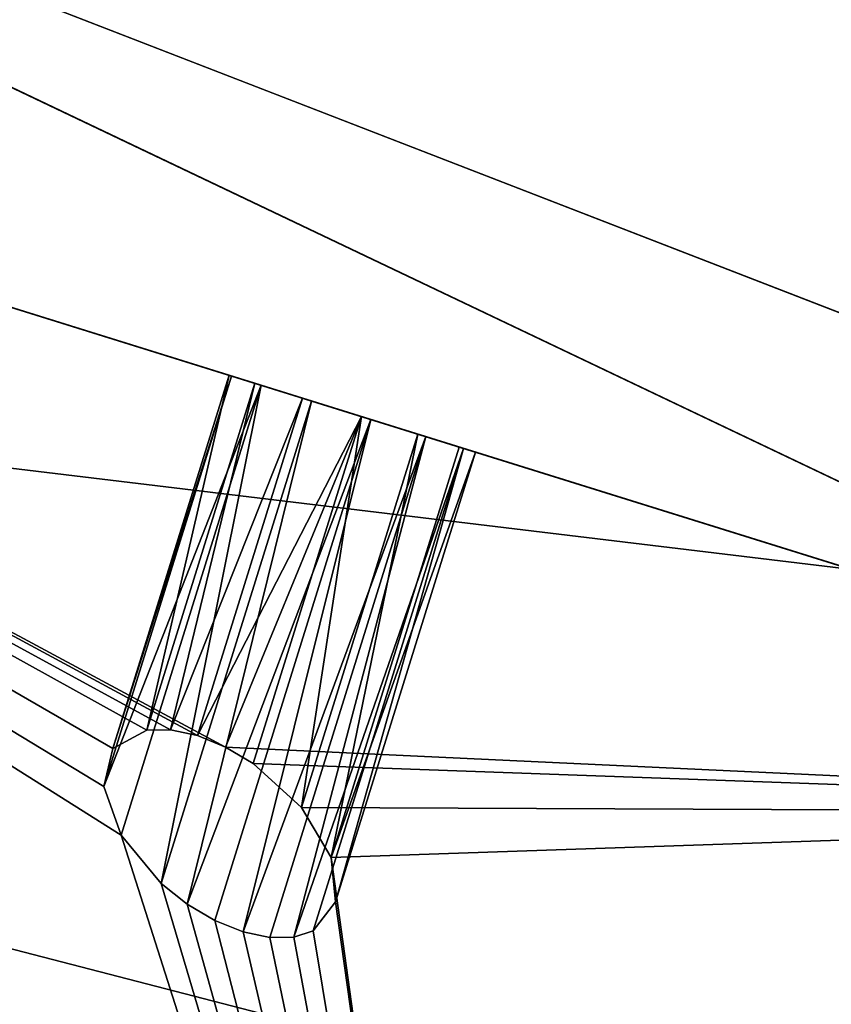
# Model space of a CAD drawing. Extents: x 5.2 to 19.2, y -23 to 23.
# Tile 150 of 256: x 9.497 to 9.681, y -22.318 to -22.095. Entities that reach past the tile are written whole.
import ezdxf

# ---------------------------------------------------------------- set-up
doc = ezdxf.new("R2010")
doc.units = 0
doc.header["$MEASUREMENT"] = 0
doc.layers.get('0').update_dxf_attribs({"linetype": 'CONTINUOUS'})

# ---------------------------------------------------------------- blocks, each defined once
blk = doc.blocks.new('LUXORA_OVAL_LED_37W_STL')
at = {"color": 0}
for p, q in [((9.73743, -22.22571, 4.45113), (8.34846, -21.56451, 0.82709)), ((9.73743, -22.22571, 4.45113), (8.34846, -21.56451, 0.82709)), ((9.0029, -21.87605, 0.51943), (10.39186, -22.53725, 4.14347)), ((9.0029, -21.87605, 0.51943), (10.39186, -22.53725, 4.14347)), ((9.26427, -21.99931, 4.18098), (10.40918, -22.44286, 4.18098)), ((10.40918, -22.44286, 4.14161), (9.26427, -21.99931, 4.14161)), ((10.40918, -22.44286, 4.14161), (9.26427, -21.99931, 4.14161)), ((9.26427, -21.99931, 4.18098), (10.40918, -22.44286, 4.18098)), ((9.26427, -21.99931, 0.83452), (10.40918, -22.44286, 0.83452)), ((10.40918, -22.44286, 0.79515), (9.26427, -21.99931, 0.79515)), ((10.40918, -22.44286, 0.79515), (9.26427, -21.99931, 0.79515)), ((9.26427, -21.99931, 0.83452), (10.40918, -22.44286, 0.83452)), ((10.63887, -22.51659, 4.45113), (9.17021, -22.05893, 0.82709)), ((9.8622, -22.27456, 0.51943), (9.17021, -22.05893, 0.82709)), ((10.63887, -22.51659, 4.45113), (9.17021, -22.05893, 0.82709)), ((9.8622, -22.27456, 0.51943), (9.17021, -22.05893, 0.82709)), ((9.51599, -22.26855, 0.81915), (9.54492, -22.17569, 0.81915)), ((9.51599, -22.26855, 0.81915), (9.54492, -22.17569, 0.81915)), ((9.51808, -22.25999, 0.80503), (9.5444, -22.17553, 0.80503)), ((9.51808, -22.25999, 0.80503), (9.5444, -22.17553, 0.80503)), ((9.52574, -22.25584, 0.79227), (9.5502, -22.17734, 0.79227)), ((9.52574, -22.25584, 0.79227), (9.5502, -22.17734, 0.79227)), ((9.53115, -22.25576, 0.78735), (9.5502, -22.17734, 0.79227)), ((9.53115, -22.25576, 0.78735), (9.5502, -22.17734, 0.79227)), ((9.54492, -22.17569, 0.81915), (9.5444, -22.17553, 0.80503)), ((9.5444, -22.17553, 0.80503), (9.5502, -22.17734, 0.79227)), ((9.54492, -22.17569, 0.81915), (9.5444, -22.17553, 0.80503)), ((9.5444, -22.17553, 0.80503), (9.5502, -22.17734, 0.79227)), ((9.55165, -22.17779, 0.8314), (9.54492, -22.17569, 0.81915)), ((9.55165, -22.17779, 0.8314), (9.54492, -22.17569, 0.81915)), ((9.5502, -22.17734, 0.79227), (9.561, -22.1807, 0.78379)), ((9.5502, -22.17734, 0.79227), (9.561, -22.1807, 0.78379)), ((9.51994, -22.27957, 0.8314), (9.55165, -22.17779, 0.8314)), ((9.51994, -22.27957, 0.8314), (9.55165, -22.17779, 0.8314)), ((9.56305, -22.18134, 0.83897), (9.55165, -22.17779, 0.8314)), ((9.56305, -22.18134, 0.83897), (9.55165, -22.17779, 0.8314)), ((9.52903, -22.29051, 0.83897), (9.56305, -22.18134, 0.83897)), ((9.52903, -22.29051, 0.83897), (9.56305, -22.18134, 0.83897)), ((9.53115, -22.25576, 0.78735), (9.561, -22.1807, 0.78379)), ((9.53115, -22.25576, 0.78735), (9.561, -22.1807, 0.78379)), ((9.53488, -22.29516, 0.8404), (9.56305, -22.18134, 0.83897)), ((9.53488, -22.29516, 0.8404), (9.56305, -22.18134, 0.83897)), ((9.53721, -22.25705, 0.78379), (9.561, -22.1807, 0.78379)), ((9.53721, -22.25705, 0.78379), (9.561, -22.1807, 0.78379)), ((9.561, -22.1807, 0.78379), (9.57432, -22.18485, 0.78155)), ((9.561, -22.1807, 0.78379), (9.57432, -22.18485, 0.78155)), ((9.5765, -22.18553, 0.84013), (9.56305, -22.18134, 0.83897)), ((9.5765, -22.18553, 0.84013), (9.56305, -22.18134, 0.83897)), ((9.53488, -22.29516, 0.8404), (9.5765, -22.18553, 0.84013)), ((9.53488, -22.29516, 0.8404), (9.5765, -22.18553, 0.84013)), ((9.53721, -22.25705, 0.78379), (9.57432, -22.18485, 0.78155)), ((9.53721, -22.25705, 0.78379), (9.57432, -22.18485, 0.78155)), ((9.54118, -22.29888, 0.84013), (9.5765, -22.18553, 0.84013)), ((9.54118, -22.29888, 0.84013), (9.5765, -22.18553, 0.84013)), ((9.54357, -22.25963, 0.78182), (9.57432, -22.18485, 0.78155)), ((9.54357, -22.25963, 0.78182), (9.57432, -22.18485, 0.78155)), ((9.54754, -22.30146, 0.83816), (9.5765, -22.18553, 0.84013)), ((9.54754, -22.30146, 0.83816), (9.5765, -22.18553, 0.84013)), ((9.57432, -22.18485, 0.78155), (9.54986, -22.26335, 0.78155)), ((9.57432, -22.18485, 0.78155), (9.54986, -22.26335, 0.78155)), ((9.57432, -22.18485, 0.78155), (9.58711, -22.18884, 0.78604)), ((9.57432, -22.18485, 0.78155), (9.58711, -22.18884, 0.78604)), ((9.58892, -22.1894, 0.8346), (9.5765, -22.18553, 0.84013)), ((9.58892, -22.1894, 0.8346), (9.5765, -22.18553, 0.84013)), ((9.54754, -22.30146, 0.83816), (9.58892, -22.1894, 0.8346)), ((9.54754, -22.30146, 0.83816), (9.58892, -22.1894, 0.8346)), ((9.58892, -22.1894, 0.8346), (9.5536, -22.30275, 0.8346)), ((9.58892, -22.1894, 0.8346), (9.5536, -22.30275, 0.8346)), ((9.58892, -22.1894, 0.8346), (9.559, -22.30268, 0.82968)), ((9.58892, -22.1894, 0.8346), (9.559, -22.30268, 0.82968)), ((9.58711, -22.18884, 0.78604), (9.56079, -22.2733, 0.78604)), ((9.58711, -22.18884, 0.78604), (9.56079, -22.2733, 0.78604)), ((9.58711, -22.18884, 0.78604), (9.59644, -22.19175, 0.79625)), ((9.58711, -22.18884, 0.78604), (9.59644, -22.19175, 0.79625)), ((9.59746, -22.19207, 0.82367), (9.58892, -22.1894, 0.8346)), ((9.59746, -22.19207, 0.82367), (9.58892, -22.1894, 0.8346)), ((9.59746, -22.19207, 0.82367), (9.559, -22.30268, 0.82968)), ((9.59746, -22.19207, 0.82367), (9.559, -22.30268, 0.82968)), ((9.59746, -22.19207, 0.82367), (9.56344, -22.30124, 0.82367)), ((9.59746, -22.19207, 0.82367), (9.56344, -22.30124, 0.82367)), ((9.59644, -22.19175, 0.79625), (9.56751, -22.28461, 0.79625)), ((9.59644, -22.19175, 0.79625), (9.56751, -22.28461, 0.79625)), ((9.60018, -22.19291, 0.80983), (9.56847, -22.29469, 0.80983)), ((9.60018, -22.19291, 0.80983), (9.56847, -22.29469, 0.80983)), ((9.59644, -22.19175, 0.79625), (9.60018, -22.19291, 0.80983)), ((9.59644, -22.19175, 0.79625), (9.60018, -22.19291, 0.80983)), ((9.60018, -22.19291, 0.80983), (9.59746, -22.19207, 0.82367)), ((9.60018, -22.19291, 0.80983), (9.59746, -22.19207, 0.82367)), ((9.52574, -22.25584, 0.79227), (9.51808, -22.25999, 0.80503)), ((9.52574, -22.25584, 0.79227), (9.51808, -22.25999, 0.80503)), ((9.53115, -22.25576, 0.78735), (9.52574, -22.25584, 0.79227)), ((9.53115, -22.25576, 0.78735), (9.52574, -22.25584, 0.79227)), ((9.53721, -22.25705, 0.78379), (9.53115, -22.25576, 0.78735)), ((9.53721, -22.25705, 0.78379), (9.53115, -22.25576, 0.78735)), ((9.54357, -22.25963, 0.78182), (9.53721, -22.25705, 0.78379)), ((9.54357, -22.25963, 0.78182), (9.53721, -22.25705, 0.78379)), ((9.51808, -22.25999, 0.80503), (9.51599, -22.26855, 0.81915)), ((9.51808, -22.25999, 0.80503), (9.51599, -22.26855, 0.81915)), ((9.54986, -22.26335, 0.78155), (9.54357, -22.25963, 0.78182)), ((9.54986, -22.26335, 0.78155), (9.54357, -22.25963, 0.78182)), ((9.56079, -22.2733, 0.78604), (9.54986, -22.26335, 0.78155)), ((9.56079, -22.2733, 0.78604), (9.54986, -22.26335, 0.78155)), ((9.51599, -22.26855, 0.81915), (9.51994, -22.27957, 0.8314)), ((9.51599, -22.26855, 0.81915), (9.51994, -22.27957, 0.8314)), ((9.56751, -22.28461, 0.79625), (9.56079, -22.2733, 0.78604)), ((9.56751, -22.28461, 0.79625), (9.56079, -22.2733, 0.78604)), ((9.51994, -22.27957, 0.8314), (9.52903, -22.29051, 0.83897)), ((9.51994, -22.27957, 0.8314), (9.52903, -22.29051, 0.83897)), ((9.56847, -22.29469, 0.80983), (9.56751, -22.28461, 0.79625)), ((9.56847, -22.29469, 0.80983), (9.56751, -22.28461, 0.79625)), ((9.52903, -22.29051, 0.83897), (9.53488, -22.29516, 0.8404)), ((9.52903, -22.29051, 0.83897), (9.53488, -22.29516, 0.8404)), ((9.53488, -22.29516, 0.8404), (9.54118, -22.29888, 0.84013)), ((9.53488, -22.29516, 0.8404), (9.54118, -22.29888, 0.84013)), ((9.56344, -22.30124, 0.82367), (9.56847, -22.29469, 0.80983)), ((9.56344, -22.30124, 0.82367), (9.56847, -22.29469, 0.80983)), ((9.54118, -22.29888, 0.84013), (9.54754, -22.30146, 0.83816)), ((9.54118, -22.29888, 0.84013), (9.54754, -22.30146, 0.83816)), ((9.54754, -22.30146, 0.83816), (9.5536, -22.30275, 0.8346)), ((9.54754, -22.30146, 0.83816), (9.5536, -22.30275, 0.8346)), ((9.559, -22.30268, 0.82968), (9.56344, -22.30124, 0.82367)), ((9.559, -22.30268, 0.82968), (9.56344, -22.30124, 0.82367)), ((9.5536, -22.30275, 0.8346), (9.559, -22.30268, 0.82968)), ((9.5536, -22.30275, 0.8346), (9.559, -22.30268, 0.82968))]:
    blk.add_line(p, q, dxfattribs=at)
mesh = blk.add_polyface(dxfattribs=at)
corners = [(5.68976, -17.26589, 4.18098), (5.57647, 16.04331, 4.18098), (5.57647, -16.04331, 4.18098), (5.68976, 17.26589, 4.18098), (6.02576, -18.44684, 4.18098), (6.02576, 18.44684, 4.18098), (6.57305, -19.54595, 4.18098), (6.57305, 19.54595, 4.18098), (7.15127, -16.04331, 4.18098), (7.31298, -20.52577, 4.18098), (7.26225, -17.09924, 4.18098), (7.59035, -18.10902, 4.18098), (8.22035, -21.35295, 4.18098), (8.12122, -19.02851, 4.18098), (8.83167, -19.81755, 4.18098), (9.26427, -21.99931, 4.18098), (9.69064, -20.44162, 4.18098), (10.40918, -22.44286, 4.18098), (10.66059, -20.87348, 4.18098), (11.6161, -22.66847, 4.18098), (11.69914, -21.09423, 4.18098), (12.84392, -22.66847, 4.18098), (12.76088, -21.09423, 4.18098), (13.79943, -20.87348, 4.18098), (14.05084, -22.44286, 4.18098), (14.76938, -20.44162, 4.18098), (15.19575, -21.99931, 4.18098), (15.62835, -19.81755, 4.18098), (16.23966, -21.35295, 4.18098), (16.3388, -19.02851, 4.18098), (17.14704, -20.52577, 4.18098), (16.86967, -18.10902, 4.18098), (17.19777, -17.09924, 4.18098), (17.88697, -19.54595, 4.18098), (17.30875, -16.04331, 4.18098), (17.30875, 16.04331, 4.18098), (7.15127, 16.04331, 4.18098), (7.31298, 20.52577, 4.18098), (7.26225, 17.09924, 4.18098), (7.59035, 18.10902, 4.18098), (8.22035, 21.35295, 4.18098), (8.12122, 19.02851, 4.18098), (8.83167, 19.81755, 4.18098), (9.26427, 21.99931, 4.18098), (9.69064, 20.44162, 4.18098), (10.40918, 22.44286, 4.18098), (10.66059, 20.87348, 4.18098), (11.6161, 22.66847, 4.18098), (11.69914, 21.09423, 4.18098), (12.84392, 22.66847, 4.18098), (12.76088, 21.09423, 4.18098), (13.79943, 20.87348, 4.18098), (14.05084, 22.44286, 4.18098), (14.76938, 20.44162, 4.18098), (15.19575, 21.99931, 4.18098), (15.62835, 19.81755, 4.18098), (16.23966, 21.35295, 4.18098), (16.3388, 19.02851, 4.18098), (17.14704, 20.52577, 4.18098), (16.86967, 18.10902, 4.18098), (17.19777, 17.09924, 4.18098), (17.88697, 19.54595, 4.18098), (18.43425, -18.44684, 4.18098), (18.43425, 18.44684, 4.18098), (18.77026, -17.26589, 4.18098), (18.77026, 17.26589, 4.18098), (18.88355, -16.04331, 4.18098), (18.88355, 16.04331, 4.18098)]
mesh.append_faces([[corners[k] for k in face] for face in [(0, 1, 2), (65, 66, 67)]], dxfattribs={"vtx0": -1, "color": 0})
mesh.append_faces([[corners[k] for k in face] for face in [(1, 0, 3), (3, 4, 5), (5, 6, 7), (8, 9, 10), (10, 9, 11), (11, 12, 13), (13, 12, 14), (14, 15, 16), (16, 17, 18), (18, 19, 20), (20, 21, 22), (22, 21, 23), (23, 24, 25), (25, 26, 27), (27, 28, 29), (29, 30, 31), (31, 30, 32), (32, 33, 34), (34, 33, 35), (7, 36, 37), (36, 7, 8), (37, 39, 40), (40, 42, 43), (43, 44, 45), (45, 46, 47), (47, 48, 49), (49, 51, 52), (52, 53, 54), (54, 55, 56), (56, 57, 58), (58, 60, 61), (61, 62, 63), (63, 64, 65)]], dxfattribs={"vtx0": -1, "vtx1": -1, "color": 0})
mesh.append_faces([[corners[k] for k in face] for face in [(7, 6, 8), (61, 35, 33)]], dxfattribs={"vtx0": -1, "vtx1": -1, "vtx2": -1, "color": 0})
mesh.append_faces([[corners[k] for k in face] for face in [(3, 0, 4), (5, 4, 6), (8, 6, 9), (11, 9, 12), (14, 12, 15), (16, 15, 17), (18, 17, 19), (20, 19, 21), (23, 21, 24), (25, 24, 26), (27, 26, 28), (29, 28, 30), (32, 30, 33), (37, 36, 38), (37, 38, 39), (40, 39, 41), (40, 41, 42), (43, 42, 44), (45, 44, 46), (47, 46, 48), (49, 48, 50), (49, 50, 51), (52, 51, 53), (54, 53, 55), (56, 55, 57), (58, 57, 59), (58, 59, 60), (61, 60, 35), (61, 33, 62), (63, 62, 64), (65, 64, 66)]], dxfattribs={"vtx0": -1, "vtx2": -1, "color": 0})
mesh = blk.add_polyface(dxfattribs=at)
corners = [(5.68976, 17.26589, 4.14161), (5.57647, -16.04331, 4.14161), (5.57647, 16.04331, 4.14161), (5.68976, -17.26589, 4.14161), (6.02576, 18.44684, 4.14161), (6.02576, -18.44684, 4.14161), (6.57305, 19.54595, 4.14161), (6.57305, -19.54595, 4.14161), (7.15127, 16.04331, 4.14161), (7.31298, 20.52577, 4.14161), (7.26225, 17.09924, 4.14161), (7.59035, 18.10902, 4.14161), (8.22035, 21.35295, 4.14161), (8.12122, 19.02851, 4.14161), (8.83167, 19.81755, 4.14161), (9.26427, 21.99931, 4.14161), (9.69064, 20.44162, 4.14161), (10.40918, 22.44286, 4.14161), (10.66059, 20.87348, 4.14161), (11.6161, 22.66847, 4.14161), (11.69914, 21.09423, 4.14161), (12.84392, 22.66847, 4.14161), (12.76088, 21.09423, 4.14161), (13.79943, 20.87348, 4.14161), (14.05084, 22.44286, 4.14161), (14.76938, 20.44162, 4.14161), (15.19575, 21.99931, 4.14161), (15.62835, 19.81755, 4.14161), (16.23966, 21.35295, 4.14161), (16.3388, 19.02851, 4.14161), (17.14704, 20.52577, 4.14161), (16.86967, 18.10902, 4.14161), (17.19777, 17.09924, 4.14161), (17.88697, 19.54595, 4.14161), (17.30875, 16.04331, 4.14161), (17.30875, -16.04331, 4.14161), (7.15127, -16.04331, 4.14161), (7.31298, -20.52577, 4.14161), (7.26225, -17.09924, 4.14161), (7.59035, -18.10902, 4.14161), (8.22035, -21.35295, 4.14161), (8.12122, -19.02851, 4.14161), (8.83167, -19.81755, 4.14161), (9.26427, -21.99931, 4.14161), (9.69064, -20.44162, 4.14161), (10.40918, -22.44286, 4.14161), (10.66059, -20.87348, 4.14161), (11.6161, -22.66847, 4.14161), (11.69914, -21.09423, 4.14161), (12.84392, -22.66847, 4.14161), (12.76088, -21.09423, 4.14161), (13.79943, -20.87348, 4.14161), (14.05084, -22.44286, 4.14161), (14.76938, -20.44162, 4.14161), (15.19575, -21.99931, 4.14161), (15.62835, -19.81755, 4.14161), (16.23966, -21.35295, 4.14161), (16.3388, -19.02851, 4.14161), (17.14704, -20.52577, 4.14161), (16.86967, -18.10902, 4.14161), (17.19777, -17.09924, 4.14161), (17.88697, -19.54595, 4.14161), (18.43425, 18.44684, 4.14161), (18.43425, -18.44684, 4.14161), (18.77026, 17.26589, 4.14161), (18.77026, -17.26589, 4.14161), (18.88355, 16.04331, 4.14161), (18.88355, -16.04331, 4.14161)]
mesh.append_faces([[corners[k] for k in face] for face in [(0, 1, 2), (65, 66, 67)]], dxfattribs={"vtx0": -1, "color": 0})
mesh.append_faces([[corners[k] for k in face] for face in [(1, 0, 3), (3, 4, 5), (5, 6, 7), (8, 9, 10), (10, 9, 11), (11, 12, 13), (13, 12, 14), (14, 15, 16), (16, 17, 18), (18, 19, 20), (20, 21, 22), (22, 21, 23), (23, 24, 25), (25, 26, 27), (27, 28, 29), (29, 30, 31), (31, 30, 32), (32, 33, 34), (34, 33, 35), (7, 36, 37), (36, 7, 8), (37, 39, 40), (40, 42, 43), (43, 44, 45), (45, 46, 47), (47, 48, 49), (49, 51, 52), (52, 53, 54), (54, 55, 56), (56, 57, 58), (58, 60, 61), (61, 62, 63), (63, 64, 65)]], dxfattribs={"vtx0": -1, "vtx1": -1, "color": 0})
mesh.append_faces([[corners[k] for k in face] for face in [(7, 6, 8), (61, 35, 33)]], dxfattribs={"vtx0": -1, "vtx1": -1, "vtx2": -1, "color": 0})
mesh.append_faces([[corners[k] for k in face] for face in [(3, 0, 4), (5, 4, 6), (8, 6, 9), (11, 9, 12), (14, 12, 15), (16, 15, 17), (18, 17, 19), (20, 19, 21), (23, 21, 24), (25, 24, 26), (27, 26, 28), (29, 28, 30), (32, 30, 33), (37, 36, 38), (37, 38, 39), (40, 39, 41), (40, 41, 42), (43, 42, 44), (45, 44, 46), (47, 46, 48), (49, 48, 50), (49, 50, 51), (52, 51, 53), (54, 53, 55), (56, 55, 57), (58, 57, 59), (58, 59, 60), (61, 60, 35), (61, 33, 62), (63, 62, 64), (65, 64, 66)]], dxfattribs={"vtx0": -1, "vtx2": -1, "color": 0})
mesh = blk.add_polyface(dxfattribs=at)
corners = [(5.68976, -17.26589, 0.83452), (5.57647, 16.04331, 0.83452), (5.57647, -16.04331, 0.83452), (5.68976, 17.26589, 0.83452), (6.02576, -18.44684, 0.83452), (6.02576, 18.44684, 0.83452), (6.57305, -19.54595, 0.83452), (6.57305, 19.54595, 0.83452), (7.15127, -16.04331, 0.83452), (7.31298, -20.52577, 0.83452), (7.26225, -17.09924, 0.83452), (7.59035, -18.10902, 0.83452), (8.22035, -21.35295, 0.83452), (8.12122, -19.02851, 0.83452), (8.83167, -19.81755, 0.83452), (9.26427, -21.99931, 0.83452), (9.69064, -20.44162, 0.83452), (10.40918, -22.44286, 0.83452), (10.66059, -20.87348, 0.83452), (11.6161, -22.66847, 0.83452), (11.69914, -21.09423, 0.83452), (12.84392, -22.66847, 0.83452), (12.76088, -21.09423, 0.83452), (13.79943, -20.87348, 0.83452), (14.05084, -22.44286, 0.83452), (14.76938, -20.44162, 0.83452), (15.19575, -21.99931, 0.83452), (15.62835, -19.81755, 0.83452), (16.23966, -21.35295, 0.83452), (16.3388, -19.02851, 0.83452), (17.14704, -20.52577, 0.83452), (16.86967, -18.10902, 0.83452), (17.19777, -17.09924, 0.83452), (17.88697, -19.54595, 0.83452), (17.30875, -16.04331, 0.83452), (17.30875, 16.04331, 0.83452), (7.15127, 16.04331, 0.83452), (7.31298, 20.52577, 0.83452), (7.26225, 17.09924, 0.83452), (7.59035, 18.10902, 0.83452), (8.22035, 21.35295, 0.83452), (8.12122, 19.02851, 0.83452), (8.83167, 19.81755, 0.83452), (9.26427, 21.99931, 0.83452), (9.69064, 20.44162, 0.83452), (10.40918, 22.44286, 0.83452), (10.66059, 20.87348, 0.83452), (11.6161, 22.66847, 0.83452), (11.69914, 21.09423, 0.83452), (12.84392, 22.66847, 0.83452), (12.76088, 21.09423, 0.83452), (13.79943, 20.87348, 0.83452), (14.05084, 22.44286, 0.83452), (14.76938, 20.44162, 0.83452), (15.19575, 21.99931, 0.83452), (15.62835, 19.81755, 0.83452), (16.23966, 21.35295, 0.83452), (16.3388, 19.02851, 0.83452), (17.14704, 20.52577, 0.83452), (16.86967, 18.10902, 0.83452), (17.19777, 17.09924, 0.83452), (17.88697, 19.54595, 0.83452), (18.43425, -18.44684, 0.83452), (18.43425, 18.44684, 0.83452), (18.77026, -17.26589, 0.83452), (18.77026, 17.26589, 0.83452), (18.88355, -16.04331, 0.83452), (18.88355, 16.04331, 0.83452)]
mesh.append_faces([[corners[k] for k in face] for face in [(0, 1, 2), (65, 66, 67)]], dxfattribs={"vtx0": -1, "color": 0})
mesh.append_faces([[corners[k] for k in face] for face in [(1, 0, 3), (3, 4, 5), (5, 6, 7), (8, 9, 10), (10, 9, 11), (11, 12, 13), (13, 12, 14), (14, 15, 16), (16, 17, 18), (18, 19, 20), (20, 21, 22), (22, 21, 23), (23, 24, 25), (25, 26, 27), (27, 28, 29), (29, 30, 31), (31, 30, 32), (32, 33, 34), (34, 33, 35), (7, 36, 37), (36, 7, 8), (37, 39, 40), (40, 42, 43), (43, 44, 45), (45, 46, 47), (47, 48, 49), (49, 51, 52), (52, 53, 54), (54, 55, 56), (56, 57, 58), (58, 60, 61), (61, 62, 63), (63, 64, 65)]], dxfattribs={"vtx0": -1, "vtx1": -1, "color": 0})
mesh.append_faces([[corners[k] for k in face] for face in [(7, 6, 8), (61, 35, 33)]], dxfattribs={"vtx0": -1, "vtx1": -1, "vtx2": -1, "color": 0})
mesh.append_faces([[corners[k] for k in face] for face in [(3, 0, 4), (5, 4, 6), (8, 6, 9), (11, 9, 12), (14, 12, 15), (16, 15, 17), (18, 17, 19), (20, 19, 21), (23, 21, 24), (25, 24, 26), (27, 26, 28), (29, 28, 30), (32, 30, 33), (37, 36, 38), (37, 38, 39), (40, 39, 41), (40, 41, 42), (43, 42, 44), (45, 44, 46), (47, 46, 48), (49, 48, 50), (49, 50, 51), (52, 51, 53), (54, 53, 55), (56, 55, 57), (58, 57, 59), (58, 59, 60), (61, 60, 35), (61, 33, 62), (63, 62, 64), (65, 64, 66)]], dxfattribs={"vtx0": -1, "vtx2": -1, "color": 0})
mesh = blk.add_polyface(dxfattribs=at)
corners = [(5.68976, 17.26589, 0.79515), (5.57647, -16.04331, 0.79515), (5.57647, 16.04331, 0.79515), (5.68976, -17.26589, 0.79515), (6.02576, 18.44684, 0.79515), (6.02576, -18.44684, 0.79515), (6.57305, 19.54595, 0.79515), (6.57305, -19.54595, 0.79515), (7.15127, 16.04331, 0.79515), (7.31298, 20.52577, 0.79515), (7.26225, 17.09924, 0.79515), (7.59035, 18.10902, 0.79515), (8.22035, 21.35295, 0.79515), (8.12122, 19.02851, 0.79515), (8.83167, 19.81755, 0.79515), (9.26427, 21.99931, 0.79515), (9.69064, 20.44162, 0.79515), (10.40918, 22.44286, 0.79515), (10.66059, 20.87348, 0.79515), (11.6161, 22.66847, 0.79515), (11.69914, 21.09423, 0.79515), (12.84392, 22.66847, 0.79515), (12.76088, 21.09423, 0.79515), (13.79943, 20.87348, 0.79515), (14.05084, 22.44286, 0.79515), (14.76938, 20.44162, 0.79515), (15.19575, 21.99931, 0.79515), (15.62835, 19.81755, 0.79515), (16.23966, 21.35295, 0.79515), (16.3388, 19.02851, 0.79515), (17.14704, 20.52577, 0.79515), (16.86967, 18.10902, 0.79515), (17.19777, 17.09924, 0.79515), (17.88697, 19.54595, 0.79515), (17.30875, 16.04331, 0.79515), (17.30875, -16.04331, 0.79515), (7.15127, -16.04331, 0.79515), (7.31298, -20.52577, 0.79515), (7.26225, -17.09924, 0.79515), (7.59035, -18.10902, 0.79515), (8.22035, -21.35295, 0.79515), (8.12122, -19.02851, 0.79515), (8.83167, -19.81755, 0.79515), (9.26427, -21.99931, 0.79515), (9.69064, -20.44162, 0.79515), (10.40918, -22.44286, 0.79515), (10.66059, -20.87348, 0.79515), (11.6161, -22.66847, 0.79515), (11.69914, -21.09423, 0.79515), (12.84392, -22.66847, 0.79515), (12.76088, -21.09423, 0.79515), (13.79943, -20.87348, 0.79515), (14.05084, -22.44286, 0.79515), (14.76938, -20.44162, 0.79515), (15.19575, -21.99931, 0.79515), (15.62835, -19.81755, 0.79515), (16.23966, -21.35295, 0.79515), (16.3388, -19.02851, 0.79515), (17.14704, -20.52577, 0.79515), (16.86967, -18.10902, 0.79515), (17.19777, -17.09924, 0.79515), (17.88697, -19.54595, 0.79515), (18.43425, 18.44684, 0.79515), (18.43425, -18.44684, 0.79515), (18.77026, 17.26589, 0.79515), (18.77026, -17.26589, 0.79515), (18.88355, 16.04331, 0.79515), (18.88355, -16.04331, 0.79515)]
mesh.append_faces([[corners[k] for k in face] for face in [(0, 1, 2), (65, 66, 67)]], dxfattribs={"vtx0": -1, "color": 0})
mesh.append_faces([[corners[k] for k in face] for face in [(1, 0, 3), (3, 4, 5), (5, 6, 7), (8, 9, 10), (10, 9, 11), (11, 12, 13), (13, 12, 14), (14, 15, 16), (16, 17, 18), (18, 19, 20), (20, 21, 22), (22, 21, 23), (23, 24, 25), (25, 26, 27), (27, 28, 29), (29, 30, 31), (31, 30, 32), (32, 33, 34), (34, 33, 35), (7, 36, 37), (36, 7, 8), (37, 39, 40), (40, 42, 43), (43, 44, 45), (45, 46, 47), (47, 48, 49), (49, 51, 52), (52, 53, 54), (54, 55, 56), (56, 57, 58), (58, 60, 61), (61, 62, 63), (63, 64, 65)]], dxfattribs={"vtx0": -1, "vtx1": -1, "color": 0})
mesh.append_faces([[corners[k] for k in face] for face in [(7, 6, 8), (61, 35, 33)]], dxfattribs={"vtx0": -1, "vtx1": -1, "vtx2": -1, "color": 0})
mesh.append_faces([[corners[k] for k in face] for face in [(3, 0, 4), (5, 4, 6), (8, 6, 9), (11, 9, 12), (14, 12, 15), (16, 15, 17), (18, 17, 19), (20, 19, 21), (23, 21, 24), (25, 24, 26), (27, 26, 28), (29, 28, 30), (32, 30, 33), (37, 36, 38), (37, 38, 39), (40, 39, 41), (40, 41, 42), (43, 42, 44), (45, 44, 46), (47, 46, 48), (49, 48, 50), (49, 50, 51), (52, 51, 53), (54, 53, 55), (56, 55, 57), (58, 57, 59), (58, 59, 60), (61, 60, 35), (61, 33, 62), (63, 62, 64), (65, 64, 66)]], dxfattribs={"vtx0": -1, "vtx2": -1, "color": 0})
mesh = blk.add_polyface(dxfattribs=at)
corners = [(6.14095, -17.17998, 4.13799), (6.03436, 16.05688, 4.13799), (6.03436, -16.02974, 4.13799), (6.14095, 17.20712, 4.13799), (6.42806, -16.02974, 4.13799), (6.45707, -18.29106, 4.13799), (6.54078, -17.17417, 4.13799), (6.97198, -19.32512, 4.13799), (6.87459, -18.27462, 4.13799), (7.41668, -19.28879, 4.13799), (7.66812, -20.24697, 4.13799), (8.14621, -20.17773, 4.13799), (8.52181, -21.0252, 4.13799), (9.03515, -20.90726, 4.13799), (9.50395, -21.63332, 4.13799), (10.04933, -21.44935, 4.13799), (10.58112, -22.05062, 4.13799), (11.14977, -21.78317, 4.13799), (11.71662, -22.26288, 4.13799), (12.2942, -21.89588, 4.13799), (12.87179, -22.26288, 4.13799), (13.43863, -21.78317, 4.13799), (14.00729, -22.05062, 4.13799), (14.53908, -21.44935, 4.13799), (15.08446, -21.63332, 4.13799), (15.55326, -20.90726, 4.13799), (16.0666, -21.0252, 4.13799), (16.44219, -20.17773, 4.13799), (16.92028, -20.24697, 4.13799), (17.17172, -19.28879, 4.13799), (17.61643, -19.32512, 4.13799), (17.71381, -18.27462, 4.13799), (18.13133, -18.29106, 4.13799), (18.04763, -17.17417, 4.13799), (18.16035, -16.02974, 4.13799), (18.44746, -17.17998, 4.13799), (18.16035, 16.05688, 4.13799), (6.42806, 16.05688, 4.13799), (6.45707, 18.31819, 4.13799), (6.54078, 17.2013, 4.13799), (6.97198, 19.35226, 4.13799), (6.87459, 18.30175, 4.13799), (7.41668, 19.31593, 4.13799), (7.66812, 20.2741, 4.13799), (8.14621, 20.20486, 4.13799), (8.52181, 21.05234, 4.13799), (9.03515, 20.93439, 4.13799), (9.50395, 21.66046, 4.13799), (10.04933, 21.47648, 4.13799), (10.58112, 22.07775, 4.13799), (11.14977, 21.8103, 4.13799), (11.71662, 22.29002, 4.13799), (12.2942, 21.92302, 4.13799), (12.87179, 22.29002, 4.13799), (13.43863, 21.8103, 4.13799), (14.00729, 22.07775, 4.13799), (14.53908, 21.47648, 4.13799), (15.08446, 21.66046, 4.13799), (15.55326, 20.93439, 4.13799), (16.0666, 21.05234, 4.13799), (16.44219, 20.20486, 4.13799), (16.92028, 20.2741, 4.13799), (17.17172, 19.31593, 4.13799), (17.61643, 19.35226, 4.13799), (17.71381, 18.30175, 4.13799), (18.13133, 18.31819, 4.13799), (18.04763, 17.2013, 4.13799), (18.44746, 17.20712, 4.13799), (18.55405, -16.02974, 4.13799), (18.55405, 16.05688, 4.13799)]
mesh.append_faces([[corners[k] for k in face] for face in [(0, 1, 2), (67, 68, 69)]], dxfattribs={"vtx0": -1, "color": 0})
mesh.append_faces([[corners[k] for k in face] for face in [(1, 0, 3), (4, 5, 6), (6, 7, 8), (8, 7, 9), (9, 10, 11), (11, 12, 13), (13, 14, 15), (15, 16, 17), (17, 18, 19), (19, 20, 21), (21, 22, 23), (23, 24, 25), (25, 26, 27), (27, 28, 29), (29, 30, 31), (31, 32, 33), (33, 32, 34), (34, 35, 36), (3, 37, 38), (37, 3, 4), (38, 39, 40), (40, 42, 43), (43, 44, 45), (45, 46, 47), (47, 48, 49), (49, 50, 51), (51, 52, 53), (53, 54, 55), (55, 56, 57), (57, 58, 59), (59, 60, 61), (61, 62, 63), (63, 64, 65), (65, 36, 67)]], dxfattribs={"vtx0": -1, "vtx1": -1, "color": 0})
mesh.append_faces([[corners[k] for k in face] for face in [(3, 0, 4), (67, 36, 35)]], dxfattribs={"vtx0": -1, "vtx1": -1, "vtx2": -1, "color": 0})
mesh.append_faces([[corners[k] for k in face] for face in [(4, 0, 5), (6, 5, 7), (9, 7, 10), (11, 10, 12), (13, 12, 14), (15, 14, 16), (17, 16, 18), (19, 18, 20), (21, 20, 22), (23, 22, 24), (25, 24, 26), (27, 26, 28), (29, 28, 30), (31, 30, 32), (34, 32, 35), (38, 37, 39), (40, 39, 41), (40, 41, 42), (43, 42, 44), (45, 44, 46), (47, 46, 48), (49, 48, 50), (51, 50, 52), (53, 52, 54), (55, 54, 56), (57, 56, 58), (59, 58, 60), (61, 60, 62), (63, 62, 64), (65, 64, 66), (65, 66, 36), (67, 35, 68)]], dxfattribs={"vtx0": -1, "vtx2": -1, "color": 0})
mesh = blk.add_polyface(dxfattribs=at)
corners = [(6.14095, 17.20712, 4.09862), (6.03436, -16.02974, 4.09862), (6.03436, 16.05688, 4.09862), (6.14095, -17.17998, 4.09862), (6.42806, 16.05688, 4.09862), (6.45707, 18.31819, 4.09862), (6.54078, 17.2013, 4.09862), (6.97198, 19.35226, 4.09862), (6.87459, 18.30175, 4.09862), (7.41668, 19.31593, 4.09862), (7.66812, 20.2741, 4.09862), (8.14621, 20.20486, 4.09862), (8.52181, 21.05234, 4.09862), (9.03515, 20.93439, 4.09862), (9.50395, 21.66046, 4.09862), (10.04933, 21.47648, 4.09862), (10.58112, 22.07775, 4.09862), (11.14977, 21.8103, 4.09862), (11.71662, 22.29002, 4.09862), (12.2942, 21.92302, 4.09862), (12.87179, 22.29002, 4.09862), (13.43863, 21.8103, 4.09862), (14.00729, 22.07775, 4.09862), (14.53908, 21.47648, 4.09862), (15.08446, 21.66046, 4.09862), (15.55326, 20.93439, 4.09862), (16.0666, 21.05234, 4.09862), (16.44219, 20.20486, 4.09862), (16.92028, 20.2741, 4.09862), (17.17172, 19.31593, 4.09862), (17.61643, 19.35226, 4.09862), (17.71381, 18.30175, 4.09862), (18.13133, 18.31819, 4.09862), (18.04763, 17.2013, 4.09862), (18.16035, 16.05688, 4.09862), (18.44746, 17.20712, 4.09862), (18.16035, -16.02974, 4.09862), (6.42806, -16.02974, 4.09862), (6.45707, -18.29106, 4.09862), (6.54078, -17.17417, 4.09862), (6.97198, -19.32512, 4.09862), (6.87459, -18.27462, 4.09862), (7.41668, -19.28879, 4.09862), (7.66812, -20.24697, 4.09862), (8.14621, -20.17773, 4.09862), (8.52181, -21.0252, 4.09862), (9.03515, -20.90726, 4.09862), (9.50395, -21.63332, 4.09862), (10.04933, -21.44935, 4.09862), (10.58112, -22.05062, 4.09862), (11.14977, -21.78317, 4.09862), (11.71662, -22.26288, 4.09862), (12.2942, -21.89588, 4.09862), (12.87179, -22.26288, 4.09862), (13.43863, -21.78317, 4.09862), (14.00729, -22.05062, 4.09862), (14.53908, -21.44935, 4.09862), (15.08446, -21.63332, 4.09862), (15.55326, -20.90726, 4.09862), (16.0666, -21.0252, 4.09862), (16.44219, -20.17773, 4.09862), (16.92028, -20.24697, 4.09862), (17.17172, -19.28879, 4.09862), (17.61643, -19.32512, 4.09862), (17.71381, -18.27462, 4.09862), (18.13133, -18.29106, 4.09862), (18.04763, -17.17417, 4.09862), (18.44746, -17.17998, 4.09862), (18.55405, 16.05688, 4.09862), (18.55405, -16.02974, 4.09862)]
mesh.append_faces([[corners[k] for k in face] for face in [(0, 1, 2), (67, 68, 69)]], dxfattribs={"vtx0": -1, "color": 0})
mesh.append_faces([[corners[k] for k in face] for face in [(1, 0, 3), (4, 5, 6), (6, 7, 8), (8, 7, 9), (9, 10, 11), (11, 12, 13), (13, 14, 15), (15, 16, 17), (17, 18, 19), (19, 20, 21), (21, 22, 23), (23, 24, 25), (25, 26, 27), (27, 28, 29), (29, 30, 31), (31, 32, 33), (33, 32, 34), (34, 35, 36), (3, 37, 38), (37, 3, 4), (38, 39, 40), (40, 42, 43), (43, 44, 45), (45, 46, 47), (47, 48, 49), (49, 50, 51), (51, 52, 53), (53, 54, 55), (55, 56, 57), (57, 58, 59), (59, 60, 61), (61, 62, 63), (63, 64, 65), (65, 36, 67)]], dxfattribs={"vtx0": -1, "vtx1": -1, "color": 0})
mesh.append_faces([[corners[k] for k in face] for face in [(3, 0, 4), (67, 36, 35)]], dxfattribs={"vtx0": -1, "vtx1": -1, "vtx2": -1, "color": 0})
mesh.append_faces([[corners[k] for k in face] for face in [(4, 0, 5), (6, 5, 7), (9, 7, 10), (11, 10, 12), (13, 12, 14), (15, 14, 16), (17, 16, 18), (19, 18, 20), (21, 20, 22), (23, 22, 24), (25, 24, 26), (27, 26, 28), (29, 28, 30), (31, 30, 32), (34, 32, 35), (38, 37, 39), (40, 39, 41), (40, 41, 42), (43, 42, 44), (45, 44, 46), (47, 46, 48), (49, 48, 50), (51, 50, 52), (53, 52, 54), (55, 54, 56), (57, 56, 58), (59, 58, 60), (61, 60, 62), (63, 62, 64), (65, 64, 66), (65, 66, 36), (67, 35, 68)]], dxfattribs={"vtx0": -1, "vtx2": -1, "color": 0})
mesh = blk.add_polyface(dxfattribs=at)
corners = [(9.73743, -22.22571, 4.45113), (8.7087, -22.10187, 1.12989), (9.74764, -22.59645, 3.84067), (8.34846, -21.56451, 0.82709)]
mesh.append_faces([[corners[k] for k in face] for face in [(0, 1, 2), (1, 0, 3)]], dxfattribs={"vtx0": -1, "color": 0})
mesh = blk.add_polyface(dxfattribs=at)
corners = [(8.34846, -21.56451, 0.82709), (8.73065, -21.74644, 0.78155), (9.0029, -21.87605, 0.51943), (8.71805, -21.74045, 0.78379), (8.70784, -21.73559, 0.79227), (8.70235, -21.73297, 0.80503), (8.70285, -21.73321, 0.81915), (8.70921, -21.73624, 0.8314), (9.73743, -22.22571, 4.45113), (8.71999, -21.74137, 0.83897), (8.73271, -21.74742, 0.84013), (9.99124, -22.34654, 4.14088), (10.00145, -22.3514, 4.1324), (10.01405, -22.35739, 4.13015), (9.98575, -22.34392, 4.15364), (9.98625, -22.34416, 4.16776), (9.99261, -22.34719, 4.18001), (10.00339, -22.35232, 4.18758), (10.01611, -22.35837, 4.18873), (8.75157, -21.7564, 0.79625), (10.39186, -22.53725, 4.14347), (8.74274, -21.7522, 0.78604), (8.75511, -21.75809, 0.80983), (8.75254, -21.75686, 0.82367), (8.74445, -21.75302, 0.8346), (10.02614, -22.36315, 4.13465), (10.03497, -22.36735, 4.14485), (10.03851, -22.36904, 4.15843), (10.03594, -22.36781, 4.17228), (10.02785, -22.36397, 4.18321)]
mesh.append_faces([[corners[k] for k in face] for face in [(0, 1, 2), (1, 0, 3), (3, 0, 4), (4, 0, 5), (5, 0, 6), (6, 0, 7), (7, 8, 9), (9, 8, 10), (11, 8, 14), (14, 8, 15), (15, 8, 16), (16, 8, 17), (17, 8, 18), (2, 19, 20), (19, 2, 21), (21, 2, 1), (20, 29, 8)]], dxfattribs={"vtx0": -1, "vtx1": -1, "color": 0})
mesh.append_faces([[corners[k] for k in face] for face in [(10, 8, 11), (20, 10, 13)]], dxfattribs={"vtx0": -1, "vtx1": -1, "vtx2": -1, "color": 0})
mesh.append_faces([[corners[k] for k in face] for face in [(7, 0, 8), (10, 11, 12), (10, 12, 13), (20, 19, 22), (20, 22, 23), (20, 23, 24), (20, 24, 10), (20, 13, 25), (20, 25, 26), (20, 26, 27), (20, 27, 28), (20, 28, 29), (8, 29, 18)]], dxfattribs={"vtx0": -1, "vtx2": -1, "color": 0})
mesh = blk.add_polyface(dxfattribs=at)
corners = [(10.39186, -22.53725, 4.14347), (8.7087, -22.10187, 1.12989), (9.0029, -21.87605, 0.51943), (9.74764, -22.59645, 3.84067)]
mesh.append_faces([[corners[k] for k in face] for face in [(0, 1, 2), (1, 0, 3)]], dxfattribs={"vtx0": -1, "color": 0})
mesh = blk.add_polyface(dxfattribs=at)
corners = [(10.40918, -22.44286, 4.18098), (9.26427, -21.99931, 4.14161), (10.40918, -22.44286, 4.14161), (9.26427, -21.99931, 4.18098)]
mesh.append_faces([[corners[k] for k in face] for face in [(0, 1, 2), (1, 0, 3)]], dxfattribs={"vtx0": -1, "color": 0})
mesh = blk.add_polyface(dxfattribs=at)
corners = [(10.40918, -22.44286, 0.83452), (9.26427, -21.99931, 0.79515), (10.40918, -22.44286, 0.79515), (9.26427, -21.99931, 0.83452)]
mesh.append_faces([[corners[k] for k in face] for face in [(0, 1, 2), (1, 0, 3)]], dxfattribs={"vtx0": -1, "color": 0})
mesh = blk.add_polyface(dxfattribs=at)
corners = [(10.63887, -22.51659, 4.45113), (9.60297, -22.53981, 1.12989), (10.70153, -22.88214, 3.84067), (9.17021, -22.05893, 0.82709)]
mesh.append_faces([[corners[k] for k in face] for face in [(0, 1, 2), (1, 0, 3)]], dxfattribs={"vtx0": -1, "color": 0})
mesh = blk.add_polyface(dxfattribs=at)
corners = [(9.17021, -22.05893, 0.82709), (9.57432, -22.18485, 0.78155), (9.8622, -22.27456, 0.51943), (9.561, -22.1807, 0.78379), (9.5502, -22.17734, 0.79227), (9.5444, -22.17553, 0.80503), (9.54492, -22.17569, 0.81915), (9.55165, -22.17779, 0.8314), (10.63887, -22.51659, 4.45113), (9.56305, -22.18134, 0.83897), (9.5765, -22.18553, 0.84013), (10.90724, -22.60022, 4.14088), (10.91803, -22.60358, 4.1324), (10.93136, -22.60773, 4.13015), (10.90144, -22.59841, 4.15364), (10.90196, -22.59857, 4.16776), (10.90869, -22.60067, 4.18001), (10.92009, -22.60422, 4.18758), (10.93354, -22.60841, 4.18873), (9.59644, -22.19175, 0.79625), (11.33085, -22.73222, 4.14347), (9.58711, -22.18884, 0.78604), (9.60018, -22.19291, 0.80983), (9.59746, -22.19207, 0.82367), (9.58892, -22.1894, 0.8346), (10.94415, -22.61172, 4.13465), (10.95348, -22.61463, 4.14485), (10.95722, -22.61579, 4.15843), (10.9545, -22.61495, 4.17228), (10.94595, -22.61228, 4.18321)]
mesh.append_faces([[corners[k] for k in face] for face in [(0, 1, 2), (1, 0, 3), (3, 0, 4), (4, 0, 5), (5, 0, 6), (6, 0, 7), (7, 8, 9), (9, 8, 10), (11, 8, 14), (14, 8, 15), (15, 8, 16), (16, 8, 17), (17, 8, 18), (2, 19, 20), (19, 2, 21), (21, 2, 1), (20, 29, 8)]], dxfattribs={"vtx0": -1, "vtx1": -1, "color": 0})
mesh.append_faces([[corners[k] for k in face] for face in [(10, 8, 11), (20, 10, 13)]], dxfattribs={"vtx0": -1, "vtx1": -1, "vtx2": -1, "color": 0})
mesh.append_faces([[corners[k] for k in face] for face in [(7, 0, 8), (10, 11, 12), (10, 12, 13), (20, 19, 22), (20, 22, 23), (20, 23, 24), (20, 24, 10), (20, 13, 25), (20, 25, 26), (20, 26, 27), (20, 27, 28), (20, 28, 29), (8, 29, 18)]], dxfattribs={"vtx0": -1, "vtx2": -1, "color": 0})
mesh = blk.add_polyface(dxfattribs=at)
corners = [(9.8622, -22.27456, 0.51943), (9.56079, -22.2733, 0.78604), (9.54986, -22.26335, 0.78155), (9.56751, -22.28461, 0.79625), (9.60297, -22.53981, 1.12989), (9.56847, -22.29469, 0.80983), (9.56344, -22.30124, 0.82367), (9.559, -22.30268, 0.82968), (9.5536, -22.30275, 0.8346), (9.54754, -22.30146, 0.83816), (9.54118, -22.29888, 0.84013), (9.53488, -22.29516, 0.8404), (9.54357, -22.25963, 0.78182), (9.17021, -22.05893, 0.82709), (9.53721, -22.25705, 0.78379), (9.53115, -22.25576, 0.78735), (9.52574, -22.25584, 0.79227), (9.51808, -22.25999, 0.80503), (9.51599, -22.26855, 0.81915), (9.51994, -22.27957, 0.8314), (9.52903, -22.29051, 0.83897)]
mesh.append_faces([[corners[k] for k in face] for face in [(1, 0, 3), (3, 4, 5), (5, 4, 6), (6, 4, 7), (7, 4, 8), (8, 4, 9), (9, 4, 10), (10, 4, 11), (0, 12, 13), (12, 0, 2), (13, 19, 4)]], dxfattribs={"vtx0": -1, "vtx1": -1, "color": 0})
mesh.append_faces([[corners[k] for k in face] for face in [(0, 1, 2), (3, 0, 4), (13, 12, 14), (13, 14, 15), (13, 15, 16), (13, 16, 17), (13, 17, 18), (13, 18, 19), (4, 19, 20), (4, 20, 11)]], dxfattribs={"vtx0": -1, "vtx2": -1, "color": 0})
mesh = blk.add_polyface(dxfattribs=at)
corners = [(9.51808, -22.25999, 0.80503), (9.54492, -22.17569, 0.81915), (9.51599, -22.26855, 0.81915), (9.5444, -22.17553, 0.80503)]
mesh.append_faces([[corners[k] for k in face] for face in [(0, 1, 2), (1, 0, 3)]], dxfattribs={"vtx0": -1, "color": 0})
mesh = blk.add_polyface(dxfattribs=at)
corners = [(9.51599, -22.26855, 0.81915), (9.55165, -22.17779, 0.8314), (9.51994, -22.27957, 0.8314), (9.54492, -22.17569, 0.81915)]
mesh.append_faces([[corners[k] for k in face] for face in [(0, 1, 2), (1, 0, 3)]], dxfattribs={"vtx0": -1, "color": 0})
mesh = blk.add_polyface(dxfattribs=at)
corners = [(9.52574, -22.25584, 0.79227), (9.5444, -22.17553, 0.80503), (9.51808, -22.25999, 0.80503), (9.5502, -22.17734, 0.79227)]
mesh.append_faces([[corners[k] for k in face] for face in [(0, 1, 2), (1, 0, 3)]], dxfattribs={"vtx0": -1, "color": 0})
mesh = blk.add_polyface(dxfattribs=at)
corners = [(9.5502, -22.17734, 0.79227), (9.52574, -22.25584, 0.79227), (9.53115, -22.25576, 0.78735)]
mesh.append_faces([[corners[k] for k in face] for face in [(0, 1, 2)]], dxfattribs={"color": 0})
mesh = blk.add_polyface(dxfattribs=at)
corners = [(9.561, -22.1807, 0.78379), (9.5502, -22.17734, 0.79227), (9.53115, -22.25576, 0.78735)]
mesh.append_faces([[corners[k] for k in face] for face in [(0, 1, 2)]], dxfattribs={"color": 0})
mesh = blk.add_polyface(dxfattribs=at)
corners = [(9.55165, -22.17779, 0.8314), (9.52903, -22.29051, 0.83897), (9.51994, -22.27957, 0.8314), (9.56305, -22.18134, 0.83897)]
mesh.append_faces([[corners[k] for k in face] for face in [(0, 1, 2), (1, 0, 3)]], dxfattribs={"vtx0": -1, "color": 0})
mesh = blk.add_polyface(dxfattribs=at)
corners = [(9.56305, -22.18134, 0.83897), (9.53488, -22.29516, 0.8404), (9.52903, -22.29051, 0.83897)]
mesh.append_faces([[corners[k] for k in face] for face in [(0, 1, 2)]], dxfattribs={"color": 0})
mesh = blk.add_polyface(dxfattribs=at)
corners = [(9.561, -22.1807, 0.78379), (9.53115, -22.25576, 0.78735), (9.53721, -22.25705, 0.78379)]
mesh.append_faces([[corners[k] for k in face] for face in [(0, 1, 2)]], dxfattribs={"color": 0})
mesh = blk.add_polyface(dxfattribs=at)
corners = [(9.5765, -22.18553, 0.84013), (9.53488, -22.29516, 0.8404), (9.56305, -22.18134, 0.83897)]
mesh.append_faces([[corners[k] for k in face] for face in [(0, 1, 2)]], dxfattribs={"color": 0})
mesh = blk.add_polyface(dxfattribs=at)
corners = [(9.57432, -22.18485, 0.78155), (9.561, -22.1807, 0.78379), (9.53721, -22.25705, 0.78379)]
mesh.append_faces([[corners[k] for k in face] for face in [(0, 1, 2)]], dxfattribs={"color": 0})
mesh = blk.add_polyface(dxfattribs=at)
corners = [(9.5765, -22.18553, 0.84013), (9.54118, -22.29888, 0.84013), (9.53488, -22.29516, 0.8404)]
mesh.append_faces([[corners[k] for k in face] for face in [(0, 1, 2)]], dxfattribs={"color": 0})
mesh = blk.add_polyface(dxfattribs=at)
corners = [(9.57432, -22.18485, 0.78155), (9.53721, -22.25705, 0.78379), (9.54357, -22.25963, 0.78182)]
mesh.append_faces([[corners[k] for k in face] for face in [(0, 1, 2)]], dxfattribs={"color": 0})
mesh = blk.add_polyface(dxfattribs=at)
corners = [(9.5765, -22.18553, 0.84013), (9.54754, -22.30146, 0.83816), (9.54118, -22.29888, 0.84013)]
mesh.append_faces([[corners[k] for k in face] for face in [(0, 1, 2)]], dxfattribs={"color": 0})
mesh = blk.add_polyface(dxfattribs=at)
corners = [(9.57432, -22.18485, 0.78155), (9.54357, -22.25963, 0.78182), (9.54986, -22.26335, 0.78155)]
mesh.append_faces([[corners[k] for k in face] for face in [(0, 1, 2)]], dxfattribs={"color": 0})
mesh = blk.add_polyface(dxfattribs=at)
corners = [(9.58892, -22.1894, 0.8346), (9.54754, -22.30146, 0.83816), (9.5765, -22.18553, 0.84013)]
mesh.append_faces([[corners[k] for k in face] for face in [(0, 1, 2)]], dxfattribs={"color": 0})
mesh = blk.add_polyface(dxfattribs=at)
corners = [(9.56079, -22.2733, 0.78604), (9.57432, -22.18485, 0.78155), (9.54986, -22.26335, 0.78155), (9.58711, -22.18884, 0.78604)]
mesh.append_faces([[corners[k] for k in face] for face in [(0, 1, 2), (1, 0, 3)]], dxfattribs={"vtx0": -1, "color": 0})
mesh = blk.add_polyface(dxfattribs=at)
corners = [(9.58892, -22.1894, 0.8346), (9.5536, -22.30275, 0.8346), (9.54754, -22.30146, 0.83816)]
mesh.append_faces([[corners[k] for k in face] for face in [(0, 1, 2)]], dxfattribs={"color": 0})
mesh = blk.add_polyface(dxfattribs=at)
corners = [(9.58892, -22.1894, 0.8346), (9.559, -22.30268, 0.82968), (9.5536, -22.30275, 0.8346)]
mesh.append_faces([[corners[k] for k in face] for face in [(0, 1, 2)]], dxfattribs={"color": 0})
mesh = blk.add_polyface(dxfattribs=at)
corners = [(9.58892, -22.1894, 0.8346), (9.59746, -22.19207, 0.82367), (9.559, -22.30268, 0.82968)]
mesh.append_faces([[corners[k] for k in face] for face in [(0, 1, 2)]], dxfattribs={"color": 0})
mesh = blk.add_polyface(dxfattribs=at)
corners = [(9.56751, -22.28461, 0.79625), (9.58711, -22.18884, 0.78604), (9.56079, -22.2733, 0.78604), (9.59644, -22.19175, 0.79625)]
mesh.append_faces([[corners[k] for k in face] for face in [(0, 1, 2), (1, 0, 3)]], dxfattribs={"vtx0": -1, "color": 0})
mesh = blk.add_polyface(dxfattribs=at)
corners = [(9.59746, -22.19207, 0.82367), (9.56344, -22.30124, 0.82367), (9.559, -22.30268, 0.82968)]
mesh.append_faces([[corners[k] for k in face] for face in [(0, 1, 2)]], dxfattribs={"color": 0})
mesh = blk.add_polyface(dxfattribs=at)
corners = [(9.59746, -22.19207, 0.82367), (9.56847, -22.29469, 0.80983), (9.56344, -22.30124, 0.82367), (9.60018, -22.19291, 0.80983)]
mesh.append_faces([[corners[k] for k in face] for face in [(0, 1, 2), (1, 0, 3)]], dxfattribs={"vtx0": -1, "color": 0})
mesh = blk.add_polyface(dxfattribs=at)
corners = [(9.60018, -22.19291, 0.80983), (9.56751, -22.28461, 0.79625), (9.56847, -22.29469, 0.80983), (9.59644, -22.19175, 0.79625)]
mesh.append_faces([[corners[k] for k in face] for face in [(0, 1, 2), (1, 0, 3)]], dxfattribs={"vtx0": -1, "color": 0})
mesh = blk.add_polyface(dxfattribs=at)
corners = [(11.33085, -22.73222, 4.14347), (9.60297, -22.53981, 1.12989), (9.8622, -22.27456, 0.51943), (10.70153, -22.88214, 3.84067)]
mesh.append_faces([[corners[k] for k in face] for face in [(0, 1, 2), (1, 0, 3)]], dxfattribs={"vtx0": -1, "color": 0})

msp = doc.modelspace()

# ---------------------------------------------------------------- block references
at = {"color": 0}
msp.add_blockref('LUXORA_OVAL_LED_37W_STL', (0, 0), dxfattribs=at)

doc.saveas('drawing.dxf')
